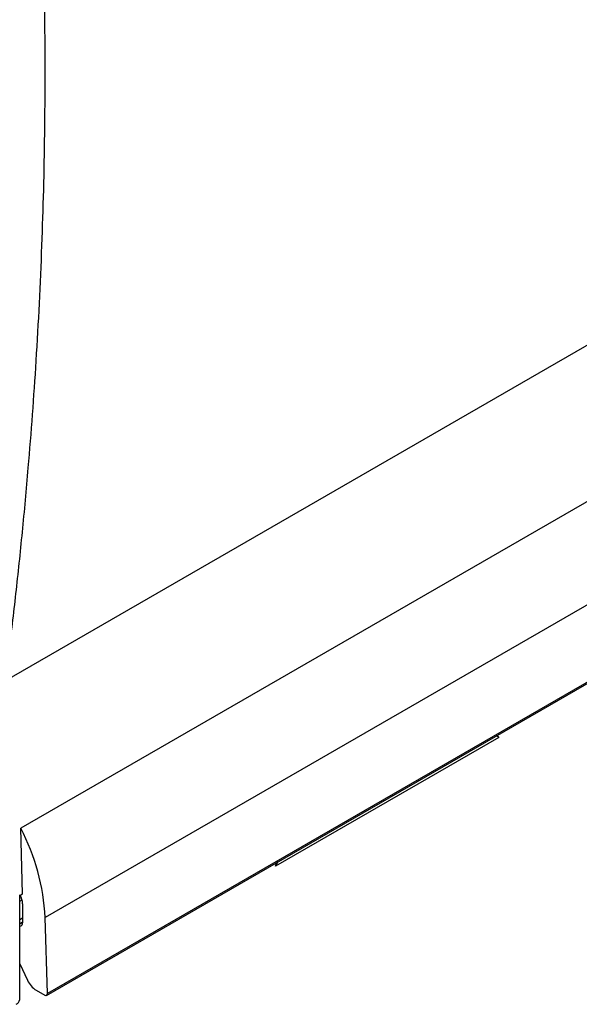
# Model space of a CAD drawing. Header units: millimetres. Extents: x 5 to 597, y 5 to 415.
# Tile 13 of 136: x 111.25 to 118.46, y 304.11 to 316.8. Entities that reach past the tile are written whole.
import ezdxf

# ---------------------------------------------------------------- set-up
doc = ezdxf.new("R2010")
doc.units = ezdxf.units.MM

msp = doc.modelspace()

# ---------------------------------------------------------------- linework, layer by layer
at = {"color": 7, "linetype": 'Continuous', "lineweight": 25}
for p, q in [((121.5469, 314.3299), (111.0595, 308.2757)), ((120.8786, 311.9319), (111.262, 306.3803)), ((121.1938, 310.778), (111.5772, 305.2264)), ((111.5959, 304.2245), (121.2126, 309.7761)), ((121.2229, 309.8004), (111.6062, 304.2488)), ((121.2229, 309.799), (111.6063, 304.2474)), ((117.4225, 307.5499), (114.5461, 305.8894)), ((111.2871, 305.5339), (111.262, 306.3803)), ((114.567, 305.9397), (114.5461, 305.8894)), ((114.5754, 305.9445), (114.5537, 305.9023)), ((111.249, 305.5119), (111.2871, 305.5339)), ((111.249, 304.17), (111.249, 305.5188)), ((111.249, 305.438), (111.2793, 305.4555)), ((111.2871, 305.4033), (111.2871, 305.1665)), ((111.2871, 305.2214), (111.249, 305.1994)), ((111.6062, 304.2488), (111.5772, 305.2264)), ((111.249, 304.6316), (111.3494, 304.4199)), ((111.4623, 304.2897), (111.5709, 304.227))]:
    msp.add_line(p, q, dxfattribs=at)
at = {"color": 8, "linetype": 'Continuous', "lineweight": 25}
for p, q in [((117.4225, 307.5499), (117.394, 307.5716)), ((114.5461, 305.8894), (114.5567, 305.9337)), ((111.2871, 305.1665), (111.249, 305.1445))]:
    msp.add_line(p, q, dxfattribs=at)
at = {"color": 7, "linetype": 'Continuous', "lineweight": 25}
for centre, radius, start, end in [((108.7492, 305.074), 2.8321, 3.08491, 27.46916), ((111.0538, 305.3946), 0.2335, 2.12362, 30.97784), ((111.2443, 305.1592), 0.0435, 276.26949, 9.57855), ((111.6227, 304.5429), 0.2997, 204.22278, 237.64605), ((111.5847, 304.2439), 0.0218, 230.79671, 9.21404), ((111.5579, 304.2474), 0.0484, 0.00736, 1.70966)]:
    msp.add_arc(centre, radius, start, end, dxfattribs=at)
at = {"color": 8, "linetype": 'Continuous', "lineweight": 25}
msp.add_arc((111.1744, 304.1792), 0.0752, 291.62047, 352.97101, dxfattribs=at)
at = {"color": 7, "linetype": 'Continuous', "lineweight": 25}
msp.add_open_spline([(111.46, 319.8219), (111.4649, 319.7411), (111.4745, 319.5803), (111.4878, 319.3402), (111.5, 319.1025), (111.5111, 318.8671), (111.5212, 318.6341), (111.5303, 318.4035), (111.5384, 318.1752), (111.5456, 317.9494), (111.5519, 317.726), (111.5573, 317.5051), (111.5618, 317.2866), (111.5655, 317.0706), (111.5744, 316.4182), (111.5738, 315.3542), (111.5362, 313.8679), (111.4645, 312.4286), (111.3841, 311.3392), (111.3194, 310.6083), (111.2805, 310.1989), (111.2396, 309.7978), (111.1969, 309.4049), (111.1526, 309.0206), (111.107, 308.6443), (111.0752, 308.398), (111.0595, 308.2757)], degree=3, knots=[0, 0, 0, 0, 0.0203644, 0.0405303, 0.0604977, 0.0802668, 0.0998374, 0.1192098, 0.138384, 0.1573601, 0.176138, 0.1947181, 0.2131002, 0.2312844, 0.249271, 0.3779501, 0.5008405, 0.6290094, 0.7501502, 0.7872657, 0.8239021, 0.8600621, 0.8957487, 0.9309651, 0.9657144, 1, 1, 1, 1], dxfattribs=at)
for points in [[(117.4225, 307.5499), (117.42, 307.5513), (117.4175, 307.5527), (117.415, 307.5541)], [(114.5537, 305.9023), (114.5512, 305.898), (114.5486, 305.8937), (114.5461, 305.8894)]]:
    msp.add_open_spline(points, degree=3, dxfattribs=at)

doc.saveas('drawing.dxf')
